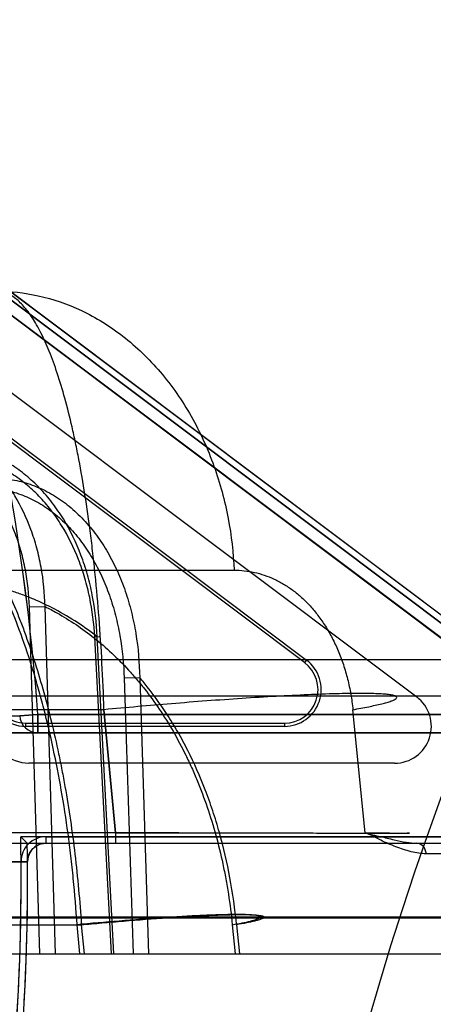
# Model space of a CAD drawing. Header units: millimetres. Extents: x 0 to 297, y 0 to 210.
# Tile 202 of 256: x 56.8214 to 56.9002, y 159.9868 to 160.1741. Entities that reach past the tile are written whole.
import ezdxf

# ---------------------------------------------------------------- set-up
doc = ezdxf.new("R2010")
doc.units = ezdxf.units.MM
doc.header["$LTSCALE"] = 16.335
doc.layers.get('0').update_dxf_attribs({"linetype": 'CONTINUOUS'})
for name, color, linetype in [('AXES_REF', 7, 'CONTINUOUS'), ('INTFCLR_1', 7, 'CONTINUOUS'), ('INTFCLR_144815', 7, 'CONTINUOUS'), ('INTFCLR_72935', 7, 'CONTINUOUS')]:
    doc.layers.add(name, color=color, linetype=linetype)

msp = doc.modelspace()

# ---------------------------------------------------------------- linework, layer by layer
at = {"color": 7, "linetype": 'Continuous'}
for centre, radius in [((57.4637311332, 154.7114782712), 6.787079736), ((57.4637311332, 154.7114782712), 6.7865), ((57.4637311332, 154.7114782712), 6.743039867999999), ((57.4637311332, 159.8200782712), 0.5985), ((57.4637311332, 159.8200782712), 0.5845), ((57.4637311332, 159.8200782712), 0.5656)]:
    msp.add_circle(centre, radius, dxfattribs=at)
at = {"color": 9, "linetype": 'Continuous'}
msp.add_circle((57.4637311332, 159.8200782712), 0.581, dxfattribs=at)
at = {"color": 7, "linetype": 'Continuous'}
msp.add_arc((57.4637311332, 154.7114782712), 6.72, 278.2771290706, 261.7228709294, dxfattribs=at)
at = {"layer": 'AXES_REF', "color": 9, "linetype": 'Continuous'}
msp.add_circle((57.4637311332, 154.7114782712), 6.191158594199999, dxfattribs=at)
at = {"layer": 'INTFCLR_1', "color": 6, "linetype": 'Continuous'}
for p, q in [((56.80481642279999, 160.1319746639), (56.92929014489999, 160.0386193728)), ((56.7964164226, 160.1207746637), (56.8970325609, 160.04531256)), ((56.89283256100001, 160.03271256), (56.8231805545, 160.03271256)), ((56.7787860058, 160.0174782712), (57.0295354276, 160.0174782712)), ((56.8264393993, 160.01871256), (56.9268929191, 160.01871256)), ((56.7748419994, 160.0139495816), (56.82293951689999, 160.0139495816)), ((56.82293951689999, 160.0139495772), (56.8217052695, 160.0139394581))]:
    msp.add_line(p, q, dxfattribs=at)
at = {"layer": 'INTFCLR_1', "color": 9, "linetype": 'Continuous'}
for p, q in [((56.9306020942, 160.0391782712), (56.8053814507, 160.1330937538)), ((56.8104590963, 160.1249105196), (56.9210354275, 160.0419782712)), ((56.77355551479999, 160.0417200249), (56.8214427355, 160.0417200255)), ((56.8214427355, 160.0417200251), (56.8249302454, 160.0419782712)), ((56.8249302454, 160.0419782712), (56.8249302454, 160.0384782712)), ((56.8249302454, 160.0419782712), (56.9210354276, 160.0419782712)), ((56.9327020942, 160.0384782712), (56.7774917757, 160.0384782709)), ((56.8264393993, 160.01871256), (56.8264393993, 160.0174782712))]:
    msp.add_line(p, q, dxfattribs=at)
for centre, radius, start, end in [((56.3995354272, 160.0104782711), 0.4265594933, 4.2349578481, 15.5612268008), ((56.8249316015, 160.0419764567), 0.0034982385, 184.2036818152, 269.977789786)]:
    msp.add_arc(centre, radius, start, end, dxfattribs=at)
at = {"layer": 'INTFCLR_1', "color": 6, "linetype": 'Continuous'}
for centre, radius, start, end in [((56.89283256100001, 160.03971256), 0.006999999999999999, 270.0000005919, 53.1301029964), ((56.8231805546, 160.03971256), 0.006999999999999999, 183.9475263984, 269.9999990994), ((56.8264393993, 160.0139782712), 0.0047342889, 90.0000042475, 180.4697367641), ((56.3995354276, 160.0104782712), 0.4221840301, 356.0547102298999, 0.4697326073), ((56.3995354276, 160.0104782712), 0.423418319, 356.0559919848, 0.4697326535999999)]:
    msp.add_arc(centre, radius, start, end, dxfattribs=at)
msp.add_open_spline([(56.8264393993, 160.0174782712), (56.8258469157, 160.0174782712), (56.824632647, 160.0171611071), (56.8232816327, 160.0158421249), (56.822936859, 160.0145979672), (56.8229393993, 160.0139782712)], degree=3, knots=[0, 0, 0, 0, 0.3270301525, 0.6579467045, 1, 1, 1, 1], dxfattribs=at)
at = {"layer": 'INTFCLR_144815', "color": 9, "linetype": 'Continuous'}
for p, q in [((55.8717420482, 160.0694090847), (56.86227402, 160.0694090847)), ((56.8233016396, 160.0624144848), (56.8262694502, 160.0624877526)), ((56.8252734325, 159.9964782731), (56.8233016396, 160.062414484)), ((56.8282405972, 159.9964782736), (56.8262694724, 160.0624877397)), ((56.8365915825, 160.0567447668), (56.8357465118, 160.0566782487)), ((56.8389262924, 159.9964782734), (56.8357465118, 160.0566782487)), ((56.8393798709, 159.9964782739), (56.8361937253, 160.0567515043)), ((56.6480030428, 160.0524171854), (57.0109824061, 160.0524171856)), ((56.8413474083, 160.0489069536), (56.84429284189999, 160.0489802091)), ((56.8413474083, 160.0489069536), (56.84304078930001, 159.9964782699)), ((56.84429284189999, 160.0489802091), (56.8459864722, 159.9964782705)), ((57.0039826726, 160.0454782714), (56.6059721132, 160.0454782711)), ((56.8374975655, 160.0428744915), (56.7986428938, 160.0428744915)), ((56.83970745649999, 160.0194683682), (56.8374975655, 160.0428744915)), ((56.8374991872, 160.0428746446), (56.8397082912, 160.0194683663)), ((56.8872302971, 160.0194683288), (56.8848946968, 160.0428744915)), ((56.83970745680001, 160.0194683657), (56.7979969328, 160.0194683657)), ((56.83970745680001, 160.0194683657), (56.83970745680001, 160.0174782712)), ((56.8397074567, 160.019468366), (56.8948704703, 160.0193657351)), ((56.7595967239, 160.0174782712), (57.0274354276, 160.0174782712)), ((56.9431832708, 160.0154881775), (56.8988296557, 160.0154881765)), ((56.9554701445, 160.0034171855), (56.7867674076, 160.0034171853)), ((56.9727708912, 160.0032339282), (56.7989485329, 160.0032339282)), ((56.7783961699, 160.0019735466), (56.8331791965, 160.0019735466)), ((56.8328920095, 159.996478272), (56.8323701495, 160.0019735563)), ((56.8331793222, 160.0019735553), (56.8337007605, 159.9964782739)), ((56.8619285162, 160.0019735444), (56.862469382, 159.9964782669)), ((56.8627504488, 160.0019735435), (56.8632908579, 159.9964782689)), ((55.81651579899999, 159.9964782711), (56.94914244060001, 159.9964782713))]:
    msp.add_line(p, q, dxfattribs=at)
at = {"layer": 'INTFCLR_144815', "color": 7, "linetype": 'Continuous'}
msp.add_open_spline([(56.7825140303, 160.0774282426), (56.7838424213, 160.0870545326), (56.78645745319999, 160.1060305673), (56.7902983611, 160.1339837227), (56.7939832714, 160.1608841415), (56.79754710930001, 160.1869849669), (56.8010244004, 160.2125410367), (56.8044310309, 160.2376749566), (56.8077140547, 160.262000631), (56.81083669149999, 160.2852462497), (56.8138138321, 160.3075220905), (56.8166727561, 160.3290356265), (56.8194154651, 160.3498092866), (56.8219883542, 160.369441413), (56.8243486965, 160.3876009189), (56.8264422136, 160.4038541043), (56.828294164, 160.4183716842), (56.8299013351, 160.4310999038), (56.83131840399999, 160.4424459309), (56.8325633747, 160.4525285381), (56.8336621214, 160.4615368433), (56.834617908, 160.469475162), (56.835468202, 160.476630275), (56.8362241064, 160.4830808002), (56.8369014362, 160.488950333), (56.8374826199, 160.4940653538), (56.8380062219, 160.498747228), (56.8384806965, 160.5030644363), (56.8389067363, 160.5070160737), (56.8392770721, 160.5105188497), (56.83961064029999, 160.513738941), (56.839912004, 160.5167146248), (56.84017886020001, 160.5194150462), (56.8404149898, 160.5218653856), (56.8406259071, 160.5241146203), (56.8408144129, 160.5261869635), (56.84098326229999, 160.5281031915), (56.8411333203, 160.5298672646), (56.8412665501, 160.531497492), (56.8413781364, 160.5329211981), (56.84147431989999, 160.5342029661), (56.84156198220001, 160.5354279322), (56.84164137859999, 160.5366026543), (56.8417279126, 160.5379727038), (56.84180831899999, 160.5393861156), (56.8418804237, 160.5408934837), (56.8419320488, 160.5422666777), (56.8419661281, 160.5436705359), (56.8419686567, 160.5449893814), (56.8419395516, 160.546295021), (56.8418237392, 160.5472492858), (56.84172114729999, 160.5484366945), (56.841350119, 160.5484094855)], degree=3, knots=[0, 0, 0, 0, 0.0613840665, 0.1210015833, 0.178234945, 0.2328968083, 0.2874063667, 0.3411562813, 0.3931156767, 0.4424610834, 0.4893142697, 0.5350799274, 0.5795535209, 0.62167709, 0.660153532, 0.6952292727, 0.7251941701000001, 0.7526020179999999, 0.776269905, 0.7974221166, 0.8167759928, 0.8335956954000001, 0.847929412, 0.8622917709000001, 0.8746214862, 0.8852523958, 0.894810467, 0.9043805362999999, 0.9126877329, 0.9199170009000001, 0.9266303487, 0.9331373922, 0.9388100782, 0.9437715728, 0.9486875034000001, 0.9530804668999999, 0.9569162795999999, 0.9608389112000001, 0.9642640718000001, 0.9672484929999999, 0.9698598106, 0.9723835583, 0.9750061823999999, 0.9772972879, 0.9810550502, 0.9839495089, 0.9868275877, 0.9897432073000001, 0.9927891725, 0.9952691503, 0.9976499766, 1, 1, 1, 1], dxfattribs=at)
at = {"layer": 'INTFCLR_144815', "color": 9, "linetype": 'Continuous'}
for points, knots in [([(56.8374975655, 160.0428744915), (56.8374039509, 160.0458362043), (56.8371560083, 160.0516550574), (56.8365969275, 160.0602240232), (56.8359814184, 160.0671652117), (56.83540136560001, 160.0725416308), (56.8347872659, 160.0776061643), (56.83394041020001, 160.0835812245), (56.8329534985, 160.0893052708), (56.83209771, 160.0935950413), (56.83124791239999, 160.0974771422), (56.8301420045, 160.1019091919), (56.8287018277, 160.1067146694), (56.8271926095, 160.110878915), (56.8258333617, 160.1139326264), (56.8247021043, 160.116046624), (56.8236449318, 160.117783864), (56.8223170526, 160.1195815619), (56.8206042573, 160.1212185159), (56.81882800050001, 160.1222380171), (56.81756976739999, 160.1224782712), (56.8169758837, 160.1224782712)], [0, 0, 0, 0, 0.1042635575, 0.2049087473, 0.3021266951, 0.3494296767, 0.3951775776, 0.4816294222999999, 0.5617414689, 0.5995186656, 0.6355363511, 0.7015662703, 0.7601961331, 0.8119752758, 0.8573235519, 0.8776594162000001, 0.8962984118, 0.9288575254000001, 0.9560174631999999, 0.97910347, 1, 1, 1, 1]), ([(56.8169758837, 160.1224782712), (56.8196652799, 160.1224782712), (56.8252596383, 160.1218587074), (56.8335162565, 160.1189935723), (56.8414467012, 160.1140627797), (56.84854291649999, 160.107205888), (56.854382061, 160.0987881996), (56.8586877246, 160.0893333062), (56.8613643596, 160.0794307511), (56.8621339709, 160.0727081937), (56.86227402, 160.0694090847)], [0, 0, 0, 0, 0.1050837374, 0.21787631, 0.3387406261, 0.4670384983, 0.6007623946, 0.736684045, 0.8709766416, 1, 1, 1, 1]), ([(56.8262694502, 160.0624877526), (56.8262195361, 160.0650018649), (56.8258518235, 160.0687603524), (56.8248891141, 160.0730306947), (56.82419182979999, 160.0754006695), (56.8230268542, 160.0787984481), (56.82150194, 160.0820380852), (56.8196150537, 160.0850051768), (56.81830134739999, 160.086852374), (56.8165212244, 160.0889790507), (56.8145404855, 160.0908636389), (56.8128590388, 160.0921956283), (56.8103172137, 160.0939650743), (56.8075133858, 160.0953179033), (56.8045878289, 160.0961345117), (56.8026326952, 160.0965324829), (56.7991600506, 160.0968589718), (56.7961532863, 160.0964791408), (56.7942362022, 160.0959606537)], [0, 0, 0, 0, 0.1415064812, 0.2113104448, 0.2461202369, 0.280468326, 0.4134509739, 0.4460433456, 0.4782975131, 0.5409537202, 0.6017877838, 0.6317837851, 0.6615815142, 0.7760743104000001, 0.8042398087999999, 0.8324475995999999, 0.8882424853, 1, 1, 1, 1]), ([(56.8323700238, 160.0019735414), (56.8321844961, 160.0049016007), (56.8318301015, 160.0092739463), (56.83120406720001, 160.0150535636), (56.8304923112, 160.0206699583), (56.8294383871, 160.0274909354), (56.8279022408, 160.0354242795), (56.8263947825, 160.0418215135), (56.8252177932, 160.0461731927), (56.8245184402, 160.0485943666), (56.823470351, 160.0520718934), (56.8218091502, 160.0570622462), (56.8193477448, 160.0633747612), (56.8171056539, 160.0683054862), (56.81543736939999, 160.0715674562), (56.8144718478, 160.0733482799), (56.8130485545, 160.0758739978), (56.810851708, 160.0794265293), (56.806788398, 160.0850419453), (56.8028509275, 160.0893398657), (56.7992327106, 160.0924417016), (56.7970237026, 160.094158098), (56.7953343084, 160.0952945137), (56.7942362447, 160.0959606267)], [0, 0, 0, 0, 0.0839822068, 0.1255314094, 0.166399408, 0.2460266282, 0.3230456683, 0.3976498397, 0.43409919, 0.4520761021, 0.4697861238, 0.5380636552, 0.6025619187, 0.6636457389, 0.6930137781, 0.7074212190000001, 0.7216279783, 0.7760004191, 0.8268564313, 0.9199491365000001, 0.9418203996, 0.9632373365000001, 1, 1, 1, 1]), ([(56.8233016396, 160.0624144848), (56.8232302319, 160.0647913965), (56.8228498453, 160.0683420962), (56.8219085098, 160.0723737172), (56.8212330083, 160.0746107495), (56.8201107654, 160.0778178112), (56.81865189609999, 160.0808738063), (56.81685653, 160.0836734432), (56.8156082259, 160.0854157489), (56.8139193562, 160.087420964), (56.8120441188, 160.0891987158), (56.810453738, 160.0904550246), (56.8080528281, 160.0921221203), (56.80540830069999, 160.0933987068), (56.802649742, 160.0941692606), (56.8008089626, 160.0945448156), (56.7975433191, 160.0948533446), (56.7947159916, 160.0944963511), (56.79291482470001, 160.0940076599)], [0, 0, 0, 0, 0.1417199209, 0.211646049, 0.2465180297, 0.2809284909, 0.4141483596, 0.4467938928, 0.4790964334, 0.5418307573, 0.6027188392, 0.6327299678, 0.6625316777, 0.7769212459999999, 0.8050295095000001, 0.8331654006, 0.8887756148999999, 1, 1, 1, 1]), ([(56.8361937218, 160.0567515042), (56.836091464, 160.0594120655), (56.8356397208, 160.0633898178), (56.8345609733, 160.067909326), (56.83378797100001, 160.0704302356), (56.8324959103, 160.0740699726), (56.8305452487, 160.0781072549), (56.8277042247, 160.0822502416), (56.8253233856, 160.0850332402), (56.8227013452, 160.0874664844), (56.82032329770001, 160.0891844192), (56.8183265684, 160.0903452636), (56.8163001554, 160.0913433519), (56.8136803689, 160.0923127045), (56.81096006, 160.0928864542), (56.8087637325, 160.0930927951), (56.80656965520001, 160.0931321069), (56.8038229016, 160.0928648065), (56.801680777, 160.0923200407), (56.8006289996, 160.0919686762)], [0, 0, 0, 0, 0.1377789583, 0.206061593, 0.2402336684, 0.2741707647, 0.4059257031, 0.4705534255, 0.5337519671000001, 0.5950390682, 0.6552457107, 0.6851158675, 0.7144741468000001, 0.7720589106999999, 0.8291580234, 0.8577649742, 0.886116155, 0.9426164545, 1, 1, 1, 1]), ([(56.8357465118, 160.0566782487), (56.8356120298, 160.0592102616), (56.835134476, 160.0629911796), (56.8340630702, 160.0672832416), (56.8333054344, 160.0696754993), (56.8320468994, 160.0731269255), (56.8301676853, 160.0769527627), (56.82745050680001, 160.0808788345), (56.8251808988, 160.0835136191), (56.82268963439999, 160.0858179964), (56.8204341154, 160.0874451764), (56.8185425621, 160.0885443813), (56.8166263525, 160.089489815), (56.8141520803, 160.0904086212), (56.8115843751, 160.090952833), (56.8095136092, 160.0911504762), (56.8074480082, 160.0911897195), (56.804864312, 160.0909415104), (56.80285086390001, 160.0904269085), (56.8018631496, 160.0900955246)], [0, 0, 0, 0, 0.1383967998, 0.2069534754, 0.2412534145, 0.2753102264, 0.4074740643, 0.4722508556, 0.535550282, 0.5968850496, 0.6570763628, 0.6869117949, 0.7162142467, 0.7736285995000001, 0.8304669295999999, 0.8589069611, 0.8870712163, 0.9431353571, 1, 1, 1, 1]), ([(56.8075548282, 160.0849011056), (56.8086437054, 160.085395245), (56.8108759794, 160.0862114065), (56.8137883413, 160.0867679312), (56.8161253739, 160.0869154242), (56.8184552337, 160.0868679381), (56.8207695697, 160.0865260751), (56.8230219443, 160.0859033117), (56.8252509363, 160.0850911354), (56.8279400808, 160.0837294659), (56.8304242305, 160.0819707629), (56.8322870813, 160.0803463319), (56.83408033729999, 160.0785588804), (56.83613993, 160.0760780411), (56.8379223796, 160.073347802), (56.8391901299, 160.07102103), (56.8403579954, 160.0685929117), (56.84135432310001, 160.0660659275), (56.8421839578, 160.0634592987), (56.84291002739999, 160.0607813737), (56.8438916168, 160.055985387), (56.8442481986, 160.051783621), (56.8442928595, 160.0489801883)], [0, 0, 0, 0, 0.0586437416, 0.1160164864, 0.1447325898, 0.1733635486, 0.2301965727, 0.2588413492, 0.2878771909, 0.3464292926, 0.4060466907, 0.4366382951, 0.4675710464, 0.5301402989, 0.5943666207, 0.6271439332, 0.6600424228, 0.7264619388, 0.7601297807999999, 0.7941690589, 0.8624929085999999, 1, 1, 1, 1]), ([(56.806320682, 160.0831692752), (56.80734059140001, 160.0836370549), (56.8094337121, 160.0844116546), (56.8121693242, 160.0849342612), (56.8143663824, 160.0850721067), (56.8165606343, 160.0850241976), (56.8187421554, 160.0846986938), (56.8208669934, 160.0841067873), (56.8229735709, 160.0833331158), (56.8255195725, 160.0820395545), (56.8278738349, 160.0803690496), (56.8296428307, 160.0788259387), (56.8313506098, 160.0771273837), (56.8333162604, 160.0747685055), (56.8350230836, 160.0721724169), (56.83624345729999, 160.0699592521), (56.8373721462, 160.0676471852), (56.8383401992, 160.0652395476), (56.8391547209, 160.0627549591), (56.8398735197, 160.0601994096), (56.84086432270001, 160.0556149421), (56.8412593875, 160.0515941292), (56.8413474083, 160.0489069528)], [0, 0, 0, 0, 0.0579009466, 0.1146057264, 0.1430197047, 0.1713738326, 0.227751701, 0.2562155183, 0.2850979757, 0.3434409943, 0.402966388, 0.4335510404, 0.4645021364, 0.5271784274, 0.5915970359, 0.6245004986, 0.6575469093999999, 0.7243162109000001, 0.7581835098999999, 0.7924420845, 0.8612617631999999, 1, 1, 1, 1]), ([(56.80755482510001, 160.0849011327), (56.808258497, 160.0840460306), (56.8093693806, 160.0826208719), (56.8108392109, 160.0805733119), (56.8130005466, 160.0773712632), (56.8148979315, 160.0741528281), (56.8178456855, 160.0685564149), (56.8198142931, 160.0642174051), (56.8216803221, 160.0594831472), (56.8229400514, 160.056086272), (56.8250585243, 160.049804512), (56.82713373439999, 160.0422972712), (56.82867019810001, 160.0354756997), (56.829492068, 160.0313882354), (56.8306667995, 160.0250411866), (56.832101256, 160.0152497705), (56.8328958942, 160.0064537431), (56.83317922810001, 160.0019735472)], [0, 0, 0, 0, 0.037731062, 0.0615327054, 0.0858667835, 0.1693452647, 0.1886175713, 0.301387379, 0.3313841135, 0.3620034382, 0.4248151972, 0.5572078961, 0.6271273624, 0.6630327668, 0.6992546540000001, 0.8470480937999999, 1, 1, 1, 1]), ([(56.8361937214, 160.0567515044), (56.8349848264, 160.0576995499), (56.8323822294, 160.0595684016), (56.8283450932, 160.0619465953), (56.82479707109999, 160.0636287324), (56.8219754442, 160.0647519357), (56.8175886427, 160.0662808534), (56.8107450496, 160.0678716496), (56.8045212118, 160.0683100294), (56.8013955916, 160.0683100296)], [0, 0, 0, 0, 0.1234078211, 0.2570125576, 0.3758298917, 0.4384281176, 0.5008929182, 0.748925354, 1, 1, 1, 1]), ([(56.86227402, 160.0694090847), (56.8629227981, 160.0694087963), (56.864219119, 160.0693391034), (56.866144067, 160.0690225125), (56.8680395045, 160.0684949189), (56.8695833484, 160.067880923), (56.8707971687, 160.067281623), (56.8720123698, 160.0666000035), (56.873492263, 160.0656106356), (56.8751773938, 160.0642189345), (56.8767817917, 160.0626137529), (56.8780309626, 160.0611083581), (56.87898123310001, 160.0597943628), (56.87991568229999, 160.0583811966), (56.8809950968, 160.0564868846), (56.881937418, 160.0544737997), (56.8826160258, 160.0527723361), (56.8832475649, 160.0509889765), (56.8839191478, 160.0486811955), (56.8845277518, 160.0458183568), (56.8847958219, 160.0438656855), (56.8848946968, 160.0428744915)], [0, 0, 0, 0, 0.0510003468, 0.1018158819, 0.1530610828, 0.2053708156, 0.232153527, 0.2594328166, 0.3148548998, 0.3718232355, 0.4309670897, 0.4930055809, 0.5253679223, 0.5584094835, 0.6261462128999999, 0.6965411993, 0.7329500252, 0.7701113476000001, 0.8452290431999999, 0.9216956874, 1, 1, 1, 1]), ([(56.8262692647, 160.0624878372), (56.8270333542, 160.0621066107), (56.8303041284, 160.0603747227), (56.834614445, 160.0574724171), (56.8390340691, 160.0536631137), (56.84141057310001, 160.0512647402), (56.8429453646, 160.0495601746), (56.8439698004, 160.0483774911), (56.8457281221, 160.0462260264), (56.848104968, 160.0429582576), (56.8507294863, 160.0387461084), (56.8525121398, 160.0353911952), (56.85363284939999, 160.0330566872), (56.8543738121, 160.031445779), (56.8556164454, 160.0285600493), (56.8572125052, 160.0243050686), (56.8588411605, 160.0190107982), (56.8599577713, 160.0144500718), (56.8607085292, 160.01069806), (56.8613651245, 160.0068491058), (56.8617358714, 160.0039292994), (56.8619285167, 160.0019735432)], [0, 0, 0, 0, 0.0349656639, 0.1515158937, 0.2116583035, 0.2737159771, 0.2895989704, 0.3055789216, 0.337781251, 0.4033508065, 0.4708757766, 0.5408433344, 0.5587814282, 0.5769111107, 0.613445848, 0.6874148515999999, 0.7628661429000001, 0.8401335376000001, 0.8795657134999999, 0.9195289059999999, 1, 1, 1, 1]), ([(56.8627504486, 160.001973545), (56.8624559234, 160.004969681), (56.8616182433, 160.0108672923), (56.8601056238, 160.017378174), (56.85886985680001, 160.0215879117), (56.8579977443, 160.0243194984), (56.8563538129, 160.0289057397), (56.8541414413, 160.0339203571), (56.8519103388, 160.0380649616), (56.8505762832, 160.0403206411), (56.8485629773, 160.0435229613), (56.8464567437, 160.0464133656), (56.84457713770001, 160.0486493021), (56.84429290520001, 160.0489801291)], [0, 0, 0, 0, 0.1761944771, 0.3481269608, 0.3906384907, 0.4329517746, 0.5159259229, 0.6756948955, 0.7530950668, 0.7912917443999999, 0.8290459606, 0.9744737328, 1, 1, 1, 1]), ([(56.8848946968, 160.0428744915), (56.8858973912, 160.0430542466), (56.8877325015, 160.0434013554), (56.8898935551, 160.0438720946), (56.891319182, 160.0442542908), (56.8921205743, 160.0444996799), (56.8927169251, 160.0447489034), (56.8930964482, 160.0449316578), (56.8933108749, 160.0452288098), (56.893028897, 160.0454837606), (56.8925840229, 160.0455983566), (56.8918539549, 160.0457417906), (56.8908469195, 160.0458364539), (56.8895489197, 160.0459141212), (56.8879701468, 160.0459584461), (56.88532721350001, 160.0459786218), (56.8814202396, 160.0459099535), (56.87611481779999, 160.045716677), (56.8701384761, 160.0454119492), (56.8614661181, 160.0448757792), (56.8505325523, 160.0440523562), (56.8417742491, 160.0432781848), (56.8374975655, 160.0428744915)], [0, 0, 0, 0, 0.0471680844, 0.0864673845, 0.1023973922, 0.1154511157, 0.1253631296, 0.1319656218, 0.1356291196, 0.1393919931, 0.1464843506, 0.1577201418, 0.1733767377, 0.1934510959, 0.2178626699, 0.246518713, 0.3158164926, 0.3987770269, 0.4923302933, 0.5928916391, 0.8010957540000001, 1, 1, 1, 1]), ([(56.8872309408, 160.0194683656), (56.8877395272, 160.0194650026), (56.8885394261, 160.0194596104), (56.8896164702, 160.019451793), (56.89106962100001, 160.0194414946), (56.8929572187, 160.0194197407), (56.8943911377, 160.0194195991), (56.8962702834, 160.0193641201), (56.8934780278, 160.0193617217), (56.8918772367, 160.0193532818), (56.8892074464, 160.0193532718), (56.8868613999, 160.0193535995), (56.88389341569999, 160.0193556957), (56.880690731, 160.0193596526), (56.877230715, 160.019365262), (56.87331837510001, 160.019372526), (56.8680816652, 160.0193839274), (56.8626334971, 160.0193976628), (56.858047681, 160.0194102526), (56.85324561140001, 160.0194241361), (56.847123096, 160.0194431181), (56.8421975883, 160.0194596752), (56.8397074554, 160.0194683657)], [0, 0, 0, 0, 0.0237031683, 0.037313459, 0.0501006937, 0.09192445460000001, 0.1197810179, 0.1308651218, 0.1537255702, 0.1880564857, 0.2367382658, 0.266501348, 0.2995529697, 0.3743704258, 0.4160980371, 0.4607435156, 0.55672344, 0.6601454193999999, 0.7146590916, 0.7704455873, 0.8839467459, 1, 1, 1, 1]), ([(56.8988296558, 160.0154881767), (56.8983561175, 160.0154880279), (56.8973968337, 160.0155663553), (56.8954620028, 160.0159550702), (56.8930391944, 160.0167875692), (56.890120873, 160.0180005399), (56.88825546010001, 160.0190965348), (56.8872306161, 160.0194683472)], [0, 0, 0, 0, 0.1149813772, 0.2327989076, 0.4784404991, 0.735283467, 1, 1, 1, 1]), ([(56.8988296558, 160.0154881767), (56.8988181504, 160.0157406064), (56.8987106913, 160.0162555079), (56.8982102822, 160.0171103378), (56.8974668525, 160.0174782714), (56.8970058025, 160.0174782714)], [0, 0, 0, 0, 0.2588293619, 0.5277517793, 1, 1, 1, 1]), ([(56.8619285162, 160.0019735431), (56.86255974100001, 160.0020865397), (56.8637160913, 160.0023048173), (56.86507839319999, 160.0026007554), (56.8659794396, 160.0028407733), (56.8664870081, 160.0029953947), (56.8668681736, 160.0031516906), (56.867108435, 160.0032676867), (56.86725283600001, 160.0034496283), (56.86708538, 160.0036153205), (56.866808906, 160.0036857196), (56.866358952, 160.003776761), (56.8657330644, 160.0038359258), (56.8645398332, 160.0039077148), (56.8626200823, 160.0039295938), (56.8598502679, 160.0038827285), (56.8565331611, 160.0037603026), (56.8527946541, 160.0035688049), (56.8473679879, 160.0032314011), (56.8405263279, 160.0027137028), (56.83504587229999, 160.0022271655), (56.8323700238, 160.0019735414)], [0, 0, 0, 0, 0.0474327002, 0.08702920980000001, 0.1031164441, 0.1163299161, 0.1264001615, 0.1331502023, 0.136904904, 0.1405827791, 0.1475406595, 0.1586407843, 0.1741697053, 0.1941272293, 0.2469955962, 0.3161509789, 0.3990162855, 0.4925111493, 0.5930368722, 0.8011854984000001, 1, 1, 1, 1]), ([(56.83317922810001, 160.0019735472), (56.8338238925, 160.0020346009), (56.8351314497, 160.0021565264), (56.8378078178, 160.0023981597), (56.8426431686, 160.002811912), (56.8481737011, 160.003230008), (56.8535990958, 160.0035669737), (56.85733695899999, 160.0037582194), (56.86065382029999, 160.0038804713), (56.8634239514, 160.0039272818), (56.8653442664, 160.003905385), (56.866538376, 160.00383374), (56.8671649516, 160.0037745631), (56.867616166, 160.0036837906), (56.8678929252, 160.0036131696), (56.8680621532, 160.0034487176), (56.8679197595, 160.0032660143), (56.8676801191, 160.0031503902), (56.8673006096, 160.0029941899), (56.8667943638, 160.0028398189), (56.8658952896, 160.0026000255), (56.86453528, 160.002304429), (56.8633807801, 160.0020864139), (56.8627504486, 160.001973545)], [0, 0, 0, 0, 0.0479129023, 0.0971672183, 0.1988326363, 0.4069923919, 0.5075252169, 0.6010316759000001, 0.6839158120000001, 0.7530992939, 0.8060063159, 0.8259868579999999, 0.8415409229, 0.85266775, 0.8596520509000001, 0.8633462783, 0.8670826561, 0.8738036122, 0.8838427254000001, 0.8970247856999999, 0.9130811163, 0.9526192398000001, 1, 1, 1, 1])]:
    msp.add_open_spline(points, degree=3, knots=knots, dxfattribs=at)
at = {"layer": 'INTFCLR_144815', "color": 6, "linetype": 'Continuous'}
msp.add_open_spline([(56.8872306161, 160.0194683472), (56.8881643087, 160.0191296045), (56.89003936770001, 160.0188308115), (56.8926096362, 160.0181380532), (56.8945877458, 160.0177241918), (56.8960204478, 160.0175203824), (56.8966866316, 160.0174782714), (56.8970058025, 160.0174782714)], degree=3, knots=[0, 0, 0, 0, 0.2982065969, 0.5656560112, 0.8000090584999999, 0.9041734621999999, 1, 1, 1, 1], dxfattribs=at)
at = {"layer": 'INTFCLR_72935', "color": 6, "linetype": 'Continuous'}
for p, q in [((56.9303285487, 160.0378658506), (56.8035738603, 160.132921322)), ((56.7853935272, 160.1203061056), (56.8760613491, 160.0523127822)), ((56.8756939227, 160.0518228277), (56.7848609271, 160.1199400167)), ((56.8226393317, 160.0403249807), (56.8718616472, 160.0403249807)), ((56.8718616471, 160.03971256), (56.8226393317, 160.03971256)), ((56.7787860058, 160.0174782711), (57.0295354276, 160.0174782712)), ((56.82289588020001, 160.0174782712), (56.8216391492, 160.01871256)), ((56.9303349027, 160.0187125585), (56.8216391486, 160.0187125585)), ((56.82293951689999, 160.0139495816), (56.7748419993, 160.0139495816))]:
    msp.add_line(p, q, dxfattribs=at)
at = {"layer": 'INTFCLR_72935', "color": 9, "linetype": 'Continuous'}
for p, q in [((56.8053756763, 160.133112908), (56.9306359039, 160.0391781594)), ((56.9210682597, 160.0419782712), (56.8104536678, 160.1249300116)), ((56.8760613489, 160.0523127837), (56.8756939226, 160.0518228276)), ((56.8249302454, 160.0419782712), (56.8214427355, 160.0417200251)), ((56.8249302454, 160.0384782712), (56.8249302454, 160.0419782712)), ((56.9210682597, 160.0419782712), (56.8249302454, 160.0419782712)), ((56.8226393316, 160.03971256), (56.8226393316, 160.0403249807)), ((56.8718616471, 160.0403249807), (56.8718616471, 160.03971256)), ((56.7774917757, 160.0384782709), (56.9327358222, 160.0384782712))]:
    msp.add_line(p, q, dxfattribs=at)
for centre, radius, start, end in [((56.39953542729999, 160.0104782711), 0.4265594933, 4.2349578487, 15.5639446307), ((56.824931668, 160.0419765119), 0.003498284, 184.2045018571, 269.9766998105)]:
    msp.add_arc(centre, radius, start, end, dxfattribs=at)
at = {"layer": 'INTFCLR_72935', "color": 6, "linetype": 'Continuous'}
for centre, radius, start, end in [((56.8718616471, 160.04671256), 0.006999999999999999, 269.9999955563, 53.1331450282), ((56.8718616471, 160.04671256), 0.006387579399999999, 270.000000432, 53.1331536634), ((56.8226393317, 160.04671256), 0.006999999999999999, 184.8948350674, 270.000000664), ((56.8226393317, 160.04671256), 0.006387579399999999, 184.8948218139, 270.0000008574), ((56.3995354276, 160.0104782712), 0.4221840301, 356.0547102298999, 1.117569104), ((56.3995354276, 160.0104782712), 0.423418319, 356.0617423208, 0.9472635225)]:
    msp.add_arc(centre, radius, start, end, dxfattribs=at)
msp.add_open_spline([(56.82293925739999, 160.0139766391), (56.8229367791, 160.0145812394), (56.8232695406, 160.0158154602), (56.8246075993, 160.0171513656), (56.82583822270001, 160.0174782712), (56.8264393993, 160.0174782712)], degree=3, knots=[0, 0, 0, 0, 0.3336468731, 0.6682452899, 1, 1, 1, 1], dxfattribs=at)

doc.saveas('drawing.dxf')
